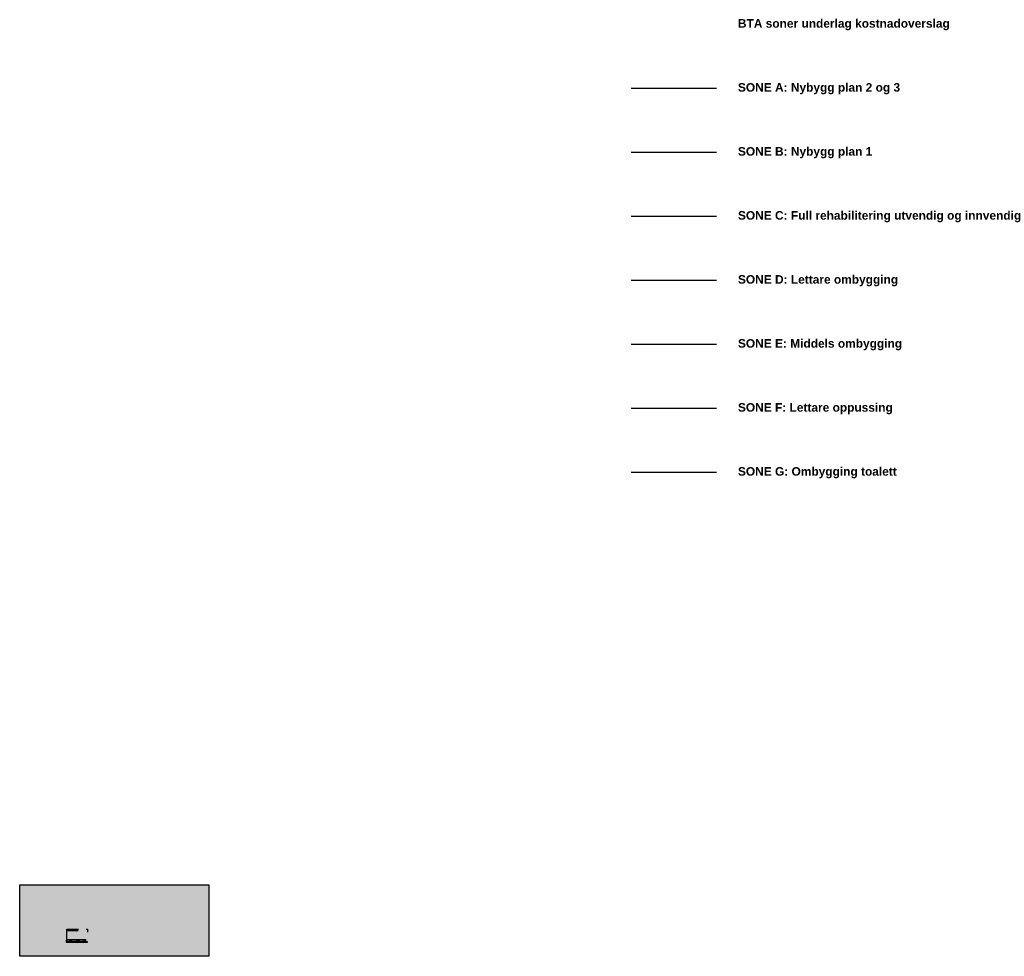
# Model space of a CAD drawing. Header units: millimetres. Extents: x -173281 to 144469, y -85977 to 83288.
# Tile 2 of 88: x -173281 to -127107, y -38869 to 5031. Entities that reach past the tile are written whole.
import ezdxf

# ---------------------------------------------------------------- set-up
doc = ezdxf.new("R2010")
doc.units = ezdxf.units.MM
doc.header["$LTSCALE"] = 0.5
doc.header["$MEASUREMENT"] = 0
doc.linetypes.add('PLINE', pattern=[0])
for name, color, linetype in [('0(Nye konstruksjoner)', 7, 'Continuous'), ('68-- Inventar (løst)(Nye konstruksjoner)', 7, 'Continuous'), ('832- Tekst bygning(Nye konstruksjoner)', 7, 'Continuous')]:
    doc.layers.add(name, color=color, linetype=linetype)
doc.styles.add('GENERATED_STYLE_5', font='arial.ttf')
doc.linetypes.add('Estimatlinje', pattern='A,0,[4,A-2607.111 Plan 1. etasje1.Shx,S=23.809524,R=0,X=0,Y=0],-4600,0', length=4600)

msp = doc.modelspace()

# ---------------------------------------------------------------- hatches: boundary and pattern name
at = {"layer": '68-- Inventar (løst)(Nye konstruksjoner)', "linetype": 'Continuous'}
msp.add_hatch(color=256, dxfattribs=at).paths.add_polyline_path([(-164406, -38869.4), (-173281, -38869.4), (-173281, -35519.4), (-164406, -35519.4)])

# ---------------------------------------------------------------- linework, layer by layer
at = {"layer": '0(Nye konstruksjoner)', "linetype": 'Estimatlinje'}
for p, q in [((-140600, 1800), (-144600, 1800)), ((-140600, -1200), (-144600, -1200)), ((-140600, -4200), (-144600, -4200)), ((-140600, -7200), (-144600, -7200)), ((-140600, -10200), (-144600, -10200)), ((-140600, -13200), (-144600, -13200)), ((-140600, -16200), (-144600, -16200))]:
    msp.add_line(p, q, dxfattribs=at)
at = {"layer": '68-- Inventar (løst)(Nye konstruksjoner)', "linetype": 'PLINE', "flags": 128}
for points in [[(-164406, -38869.4), (-173281, -38869.4), (-173281, -35519.4), (-164406, -35519.4)], [(-170938.5, -38146.2), (-170846.6, -38146.2), (-170846.6, -38186.6), (-170938.5, -38186.6)], [(-170484.6, -38198.7), (-170607.7, -38198.7), (-170607.7, -38146.2), (-170484.6, -38146.2)], [(-170190.6, -38198.7), (-170273.3, -38198.7), (-170273.3, -38138.8), (-170190.6, -38138.8)]]:
    msp.add_lwpolyline(points, close=True, dxfattribs=at)
for points in [[(-170094.7, -38198.7), (-171068.1, -38198.7), (-171068.1, -37595.9), (-170527, -37595.9)], [(-170537.5, -37673.6), (-171040.7, -37673.6), (-171040.7, -37641.6), (-170537.1, -37641.6)], [(-170164.4, -37595.9), (-170094.7, -37595.9), (-170094.7, -37742.9)], [(-170164.6, -38117.1), (-171100.1, -38117.1), (-171100.1, -38208.6), (-170094.7, -38208.6), (-170094.7, -38198.7)], [(-170164.6, -38117.1), (-171068.1, -38117.1), (-171068.1, -38085.1), (-170180.6, -38085.1)]]:
    msp.add_lwpolyline(points, dxfattribs=at)

# ---------------------------------------------------------------- texts
at = {"layer": '832- Tekst bygning(Nye konstruksjoner)', "linetype": 'Continuous', "char_height": 400, "attachment_point": 4, "style": 'GENERATED_STYLE_5'}
for s, insert in [('\\A1;{\\pql;\\fArial|b1|i0|c0|p0;\\W1.000000;BTA s\\fArial|b1|i0|c0|p0;\\W1.000000;oner underlag kostnadoverslag}', (-139599, 4796.6)), ('\\A1;{\\pql;\\fArial|b1|i0|c0|p0;\\W1.000000;SONE A: Nybygg plan 2\\fArial|b1|i0|c0|p0;\\W1.000000; og 3}', (-139599, 1796.6)), ('\\A1;{\\pql;\\fArial|b1|i0|c0|p0;\\W1.000000;SONE \\fArial|b1|i0|c0|p0;\\W1.000000;B\\fArial|b1|i0|c0|p0;\\W1.000000;: Nybygg plan \\fArial|b1|i0|c0|p0;\\W1.000000;1}', (-139599, -1203.4)), ('\\A1;{\\pql;\\fArial|b1|i0|c0|p0;\\W1.000000;SONE C: Full rehabilitering utvendig og innvendig}', (-139599, -4203.4)), ('\\A1;{\\pql;\\fArial|b1|i0|c0|p0;\\W1.000000;SONE \\fArial|b1|i0|c0|p0;\\W1.000000;D\\fArial|b1|i0|c0|p0;\\W1.000000;: \\fArial|b1|i0|c0|p0;\\W1.000000;Lettare ombygging}', (-139599, -7203.4)), ('\\A1;{\\pql;\\fArial|b1|i0|c0|p0;\\W1.000000;SONE \\fArial|b1|i0|c0|p0;\\W1.000000;E\\fArial|b1|i0|c0|p0;\\W1.000000;: \\fArial|b1|i0|c0|p0;\\W1.000000;Middels ombygging}', (-139599, -10203.4)), ('\\A1;{\\pql;\\fArial|b1|i0|c0|p0;\\W1.000000;SONE \\fArial|b1|i0|c0|p0;\\W1.000000;F\\fArial|b1|i0|c0|p0;\\W1.000000;: \\fArial|b1|i0|c0|p0;\\W1.000000;Lettare oppussing}', (-139599, -13203.4)), ('\\A1;{\\pql;\\fArial|b1|i0|c0|p0;\\W1.000000;SONE \\fArial|b1|i0|c0|p0;\\W1.000000;G\\fArial|b1|i0|c0|p0;\\W1.000000;: \\fArial|b1|i0|c0|p0;\\W1.000000;Ombygging toalett}', (-139599, -16203.4))]:
    msp.add_mtext(s, dxfattribs=dict(at, insert=insert))

doc.saveas('drawing.dxf')
